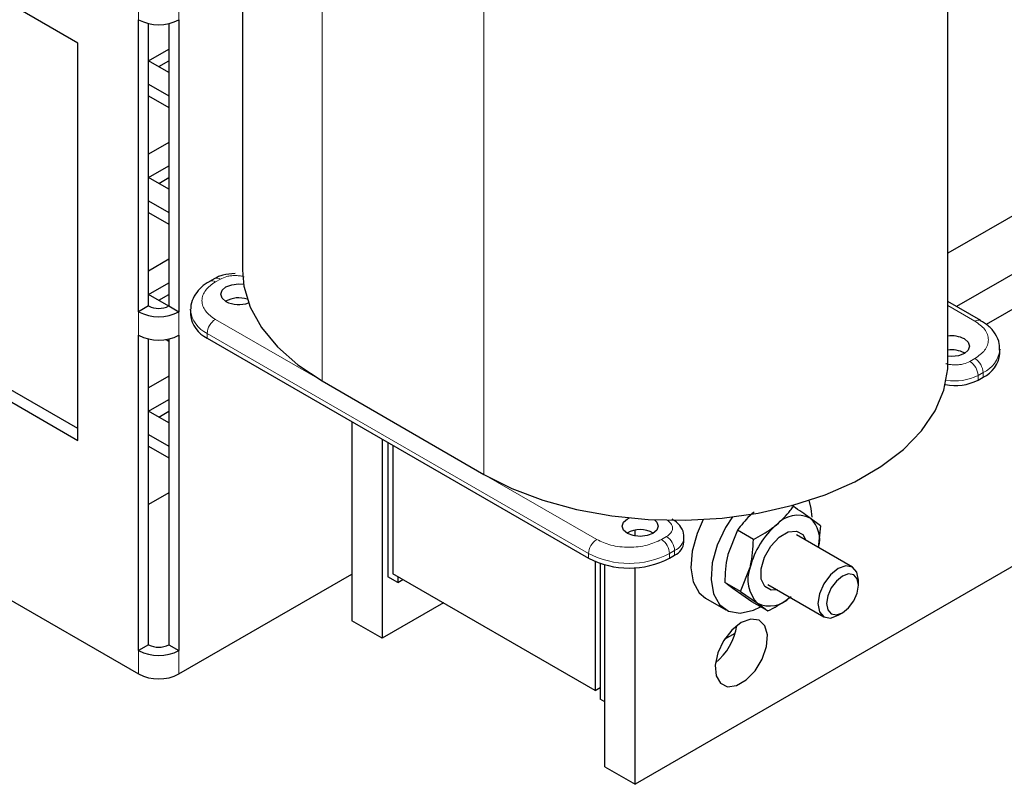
# Model space of a CAD drawing. Header units: millimetres. Extents: x 5 to 414, y 6 to 290.
# Tile 21 of 37: x 280 to 294, y 163 to 173. Entities that reach past the tile are written whole.
import ezdxf

# ---------------------------------------------------------------- set-up
doc = ezdxf.new("R2010")
doc.units = ezdxf.units.MM

msp = doc.modelspace()

# ---------------------------------------------------------------- linework, layer by layer
at = {"color": 7, "linetype": 'Continuous', "lineweight": 25}
for p, q in [((283.0953, 178.1834), (283.0953, 169.9029)), ((292.9581, 168.5966), (292.9581, 177.7419)), ((280.793, 173.0742), (278.7912, 174.2298)), ((281.6415, 169.3182), (281.6415, 173.4009)), ((281.7829, 169.3998), (281.7829, 173.3481)), ((282.0658, 173.3481), (282.0658, 169.3998)), ((282.2072, 173.4009), (282.2072, 169.3182)), ((280.793, 167.5217), (280.793, 173.0742)), ((298.1949, 173.1603), (292.9581, 170.1372)), ((281.7829, 172.8279), (282.0658, 172.9912)), ((306.4044, 173.0004), (288.5853, 162.7137)), ((282.0658, 172.6646), (281.7829, 172.8279)), ((281.9244, 172.7463), (282.0658, 172.8279)), ((298.9021, 172.7521), (293.08, 169.391)), ((281.7829, 172.5014), (282.0658, 172.3381)), ((299.3264, 172.5071), (293.4948, 169.1407)), ((281.7829, 172.338), (282.0658, 172.1748)), ((282.0658, 171.6849), (281.7829, 171.5217)), ((281.7829, 171.1951), (282.0658, 171.3584)), ((282.0658, 171.0318), (281.7829, 171.1951)), ((281.9244, 171.1134), (282.0658, 171.1951)), ((281.7829, 170.8685), (282.0658, 170.7053)), ((281.7829, 170.7052), (282.0658, 170.5419)), ((280.793, 167.685), (276.4089, 170.2158)), ((276.2675, 170.1342), (280.793, 167.5217)), ((282.0658, 170.0521), (281.7829, 169.8888)), ((282.707, 169.7843), (282.6363, 169.7434)), ((281.7829, 169.5623), (282.0658, 169.7256)), ((282.0651, 169.3994), (281.7829, 169.5623)), ((281.9244, 169.4806), (282.0658, 169.5623)), ((281.7829, 169.3998), (281.6415, 169.3182)), ((282.0658, 169.3998), (282.2072, 169.3182)), ((282.3689, 169.3436), (282.3691, 169.3538)), ((282.3689, 169.3436), (282.3689, 169.2783)), ((293.4171, 169.1965), (292.9581, 169.4614)), ((281.6415, 164.5822), (281.6415, 168.9915)), ((281.7829, 164.6639), (281.7829, 168.9388)), ((282.0268, 168.9316), (282.0658, 168.9091)), ((282.0658, 168.9388), (282.0658, 164.6639)), ((282.2072, 168.9915), (282.2072, 164.5822)), ((282.6032, 168.9517), (287.9348, 165.8739)), ((293.6845, 168.7966), (293.6843, 168.7864)), ((293.6845, 168.7313), (293.6845, 168.7966)), ((293.1886, 168.7436), (293.1953, 168.7395)), ((282.0658, 168.4193), (281.7829, 168.256)), ((293.3795, 168.3639), (293.4502, 168.4048)), ((284.2083, 168.3517), (286.4711, 167.0455)), ((281.7829, 167.9295), (282.0658, 168.0927)), ((282.0658, 167.7662), (281.7829, 167.9295)), ((281.9244, 167.8478), (282.0658, 167.9294)), ((284.6255, 167.7843), (284.6255, 164.9996)), ((281.7829, 167.6029), (282.0658, 167.4396)), ((285.0498, 167.5394), (285.0498, 164.7547)), ((276.149, 167.4264), (281.6415, 164.2556)), ((281.7829, 167.4396), (282.0658, 167.2763)), ((285.1275, 167.4945), (285.1275, 165.6161)), ((285.1983, 167.4536), (285.1983, 165.657)), ((282.0658, 166.7865), (281.7829, 166.6232)), ((290.798, 166.5964), (290.7729, 166.6109)), ((291.1794, 166.3249), (291.0329, 166.4352)), ((291.1794, 166.3249), (291.145, 166.0253)), ((288.5853, 166.1845), (288.5853, 166.2654)), ((289.2686, 166.0984), (289.2686, 166.1637)), ((290.0159, 166.2665), (289.8827, 165.9271)), ((290.2386, 166.138), (290.0159, 166.2665)), ((291.6237, 165.7489), (290.8415, 166.2004)), ((289.0661, 165.8739), (289.1368, 165.9147)), ((288.0267, 165.8283), (288.0267, 164.0242)), ((288.0974, 165.8015), (288.0974, 163.9017)), ((288.161, 162.9586), (288.161, 165.7822)), ((282.2072, 164.2556), (284.6255, 165.6517)), ((285.269, 165.5345), (285.1275, 165.6161)), ((288.0267, 164.0242), (285.1983, 165.657)), ((285.269, 165.6162), (285.269, 165.5345)), ((288.5853, 162.7137), (288.5853, 165.7412)), ((290.0606, 165.408), (290.1938, 165.7475)), ((285.269, 165.5345), (285.3397, 165.5753)), ((290.0606, 165.408), (289.8379, 165.5366)), ((290.4416, 165.5076), (291.2237, 165.0561)), ((291.7065, 165.4957), (291.7065, 165.5658)), ((290.2193, 165.2651), (289.9844, 165.4264)), ((290.0606, 165.408), (290.2955, 165.2467)), ((285.9055, 165.2487), (285.0498, 164.7547)), ((289.5703, 165.3178), (289.8531, 165.1545)), ((290.442, 165.1365), (290.2193, 165.2651)), ((291.4237, 165.0759), (291.4845, 165.111)), ((285.0498, 164.7547), (284.6255, 164.9996)), ((289.8352, 164.7416), (289.9854, 164.8283)), ((281.7829, 164.6639), (281.6415, 164.5822)), ((282.0658, 164.6639), (282.2072, 164.5822)), ((288.0267, 164.0242), (288.0974, 164.065)), ((288.161, 163.865), (288.0974, 163.9017)), ((288.161, 162.9586), (288.5853, 162.7137))]:
    msp.add_line(p, q, dxfattribs=at)
at = {"color": 7, "linetype": 'Continuous', "lineweight": 18}
for p, q in [((284.2083, 177.497), (284.2083, 168.3517)), ((286.4711, 176.1907), (286.4711, 167.0455)), ((281.6415, 173.7275), (281.6415, 173.4009)), ((282.2072, 173.7275), (282.2072, 173.4009)), ((282.787, 169.7763), (282.7163, 169.7355)), ((293.3371, 169.1885), (292.9581, 169.4073)), ((281.6415, 169.3182), (281.6415, 168.9915)), ((282.2072, 169.3182), (282.2072, 168.9915)), ((282.7163, 169.213), (284.2083, 168.3517)), ((287.9348, 165.9392), (282.6032, 169.0171)), ((282.6032, 169.0171), (282.6032, 168.9517)), ((293.2663, 168.6252), (293.3371, 168.666)), ((293.4502, 168.4701), (293.3795, 168.4293)), ((293.3795, 168.4293), (293.3795, 168.3639)), ((293.4502, 168.4701), (293.4502, 168.4048)), ((286.471, 167.0455), (288.0479, 166.1352)), ((288.953, 166.1352), (289.0237, 166.176)), ((287.9348, 165.9392), (287.9348, 165.8739)), ((289.1368, 165.98), (289.0661, 165.9392)), ((289.0661, 165.9392), (289.0661, 165.8739)), ((289.1368, 165.98), (289.1368, 165.9147)), ((281.6415, 164.5822), (281.6415, 164.2556)), ((282.2072, 164.5822), (282.2072, 164.2556))]:
    msp.add_line(p, q, dxfattribs=at)
at = {"color": 7, "linetype": 'Continuous', "lineweight": 25, "flags": 128}
for points in [[(283.0953, 169.9029), (283.1152, 169.6786), (283.2034, 169.3835), (283.3603, 169.0981), (283.583, 168.8277), (283.8675, 168.5774), (284.2083, 168.3517)], [(282.8648, 169.462), (282.8106, 169.5089), (282.7916, 169.5641), (282.8106, 169.6193), (282.8648, 169.6661), (282.9459, 169.6974), (283.0416, 169.7084), (283.1112, 169.7027)], [(293.1886, 168.9395), (293.2428, 168.8927), (293.2618, 168.8375), (293.2428, 168.7822), (293.1886, 168.7354), (293.1075, 168.7041), (293.0118, 168.6932), (292.9581, 168.6965)], [(286.4711, 167.0455), (286.862, 166.8487), (287.2956, 166.6845), (287.764, 166.5559), (288.2584, 166.4653), (288.7695, 166.4145), (289.2878, 166.4042), (289.8037, 166.4349), (290.3076, 166.5057), (290.7901, 166.6156), (291.2422, 166.7623), (291.6554, 166.9432), (292.0222, 167.1549), (292.3356, 167.3935), (292.5897, 167.6545), (292.78, 167.933), (292.9028, 168.2239), (292.9558, 168.5218), (292.9581, 168.5966)], [(291.0599, 166.4495), (291.0488, 166.5683), (291.0175, 166.6835)], [(289.9464, 166.4538), (289.8485, 166.3014), (289.7336, 166.0566), (289.6646, 165.8092), (289.6466, 165.5774), (289.6811, 165.3785), (289.7654, 165.2272), (289.8932, 165.1348), (290.0552, 165.108), (290.2393, 165.149), (290.3389, 165.196)], [(288.4792, 166.2209), (288.425, 166.2677), (288.406, 166.3229), (288.425, 166.3782), (288.4792, 166.425), (288.5007, 166.436)], [(288.8555, 166.4099), (288.887, 166.3782), (288.906, 166.3229), (288.887, 166.2677), (288.8328, 166.2209), (288.7517, 166.1896), (288.656, 166.1786), (288.5603, 166.1896), (288.4792, 166.2209)], [(289.5379, 166.4139), (289.4507, 166.2199), (289.3817, 165.9724), (289.3638, 165.7407), (289.3982, 165.5418), (289.4825, 165.3905), (289.5703, 165.3178)], [(290.5732, 165.4316), (290.4881, 165.4279), (290.3983, 165.4776), (290.349, 165.5826), (290.3477, 165.7269), (290.3945, 165.8887), (290.4825, 166.0431), (290.598, 166.1668)], [(290.598, 166.1668), (290.7237, 166.2408), (290.8403, 166.254), (290.9301, 166.2043), (290.9731, 166.1245)], [(291.7065, 165.5658), (291.685, 165.6783), (291.6237, 165.7489), (291.5319, 165.7667), (291.4237, 165.7291)], [(291.4237, 165.7291), (291.3155, 165.6418), (291.2237, 165.518), (291.1624, 165.3766), (291.1409, 165.2392), (291.1624, 165.1267), (291.2237, 165.0561), (291.3155, 165.0383), (291.4237, 165.0759), (291.4237, 165.0759)], [(291.4844, 165.6239), (291.3994, 165.5553), (291.3274, 165.4581), (291.2792, 165.3471), (291.2623, 165.2392), (291.2792, 165.1508), (291.3274, 165.0954), (291.3994, 165.0814), (291.4844, 165.111), (291.5694, 165.1795), (291.6415, 165.2767), (291.6896, 165.3877), (291.7065, 165.4957), (291.6896, 165.584), (291.6415, 165.6395), (291.5694, 165.6535), (291.4844, 165.6239)], [(290.0702, 164.9754), (289.9374, 164.87), (289.8225, 164.7215), (289.7411, 164.55), (289.7041, 164.3786), (289.7166, 164.2304), (289.7768, 164.1255), (289.8767, 164.078), (290.0027, 164.0944), (290.1378, 164.1724), (290.2638, 164.3015), (290.3637, 164.4643), (290.4239, 164.6387), (290.4364, 164.8013), (290.3994, 164.93), (290.3179, 165.0075), (290.2031, 165.0234), (290.0702, 164.9754)]]:
    msp.add_lwpolyline(points, dxfattribs=at)
at = {"color": 7, "linetype": 'Continuous', "lineweight": 25}
for centre, radius, start, end in [((281.9244, 173.9467), 0.6148, 242.60967, 297.39033), ((283.0424, 169.1349), 0.379, 71.65319, 119.10488), ((281.9244, 169.6727), 0.3074, 242.60967, 297.39033), ((283.043, 169.811), 0.3918, 242.94879, 290.38653), ((281.9244, 169.864), 0.6148, 242.60967, 297.39033), ((282.7692, 169.3182), 0.4024, 185.6948, 245.62534), ((281.9244, 169.5374), 0.6148, 242.60967, 297.39033), ((293.012, 168.5954), 0.3868, 62.83139, 98.01188), ((293.012, 168.3995), 0.3868, 62.83139, 98.01188), ((293.2841, 168.7712), 0.4024, 294.37466, 354.3052), ((293.061, 168.9808), 0.6942, 258.55535, 297.30694), ((290.86, 166.0752), 0.3993, 64.34165, 138.14273), ((291.3056, 165.4691), 1.146, 130.41739, 165.94439), ((290.7559, 166.132), 0.4106, 344.39697, 47.58759), ((288.656, 165.9128), 0.3621, 59.54613, 120.45387), ((289.0434, 166.1209), 0.2263, 294.37466, 354.3052), ((288.5004, 166.9657), 1.2296, 242.60967, 297.39033), ((290.6319, 165.5757), 0.4705, 158.58922, 224.36359), ((290.4673, 165.6002), 0.393, 244.07557, 316.30366), ((289.1859, 165.0613), 0.8324, 308.82577, 351.17961), ((281.9244, 164.9368), 0.3074, 242.60967, 297.39033), ((281.9244, 165.1281), 0.6148, 242.60967, 297.39033), ((281.9244, 164.8015), 0.6148, 242.60967, 297.39033)]:
    msp.add_arc(centre, radius, start, end, dxfattribs=at)
at = {"color": 7, "linetype": 'Continuous', "lineweight": 18}
for centre, radius, start, end in [((282.6693, 169.6697), 0.0809, 54.47392, 113.26377), ((282.74, 169.7105), 0.0809, 54.46509, 113.36391), ((282.7692, 169.3836), 0.4024, 185.6948, 245.62534), ((282.8488, 169.0059), 0.2459, 122.60548, 177.39452), ((293.3841, 169.1226), 0.081, 66.99202, 125.50346), ((293.2814, 168.8398), 0.4064, 294.53795, 352.45367), ((293.2046, 168.4589), 0.2459, 2.60548, 57.39452), ((293.1339, 168.4181), 0.2459, 2.60548, 57.39452), ((293.0615, 169.0449), 0.6929, 259.60724, 297.31622), ((288.8912, 165.9689), 0.2459, 2.60548, 57.39452), ((289.0481, 166.1826), 0.2212, 293.64454, 355.55483), ((288.1804, 165.928), 0.2459, 122.60548, 177.39452), ((288.8205, 165.928), 0.2459, 2.60548, 57.39452), ((288.5004, 167.031), 1.2296, 242.60967, 297.39033)]:
    msp.add_arc(centre, radius, start, end, dxfattribs=at)
at = {"color": 7, "linetype": 'Continuous', "lineweight": 25}
for points, knots in [([(278.0934, 171.3388), (278.1694, 171.6239), (278.3895, 172.4492), (278.7196, 173.8432), (279.069, 175.5317), (279.3729, 177.2554), (279.632, 179.0124), (279.8458, 180.8016), (280.0143, 182.6217), (280.1373, 184.4713), (280.2132, 186.3164), (280.2382, 187.712), (280.2396, 188.4799), (280.2399, 188.6414)], [0, 0, 0, 0, 0.0542153, 0.1569709, 0.2597406, 0.3625284, 0.4653305, 0.5681438, 0.6709653, 0.7737925, 0.8766233, 0.9740535, 1, 1, 1, 1]), ([(282.6383, 169.7419), (282.6264, 169.7358), (282.5729, 169.7084), (282.4952, 169.6415), (282.4157, 169.5381), (282.371, 169.4378), (282.3746, 169.3752), (282.3757, 169.3568)], [0, 0, 0, 0, 0.073968, 0.3344802, 0.6036652, 0.8834862, 1, 1, 1, 1]), ([(282.9921, 169.8547), (282.934, 169.8502), (282.8536, 169.844), (282.7606, 169.8131), (282.7261, 169.7924), (282.7091, 169.7822)], [0, 0, 0, 0, 0.56807347, 0.78674071, 1, 1, 1, 1]), ([(293.6777, 168.7835), (293.6793, 168.8133), (293.6834, 168.8924), (293.6262, 169.0122), (293.5357, 169.1211), (293.4517, 169.1719), (293.4144, 169.1944)], [0, 0, 0, 0, 0.1783171, 0.4731687, 0.7659781, 1, 1, 1, 1]), ([(290.5625, 166.3417), (290.6314, 166.4058), (290.719, 166.4875), (290.7841, 166.5772), (290.798, 166.5964)], [0, 0, 0, 0, 0.785364, 1, 1, 1, 1]), ([(291.0329, 166.4352), (291.0283, 166.4384), (290.9633, 166.4846), (290.8777, 166.5425), (290.798, 166.5964)], [0, 0, 0, 0, 0.0701742, 1, 1, 1, 1]), ([(290.2514, 166.5213), (290.2297, 166.5028), (290.1372, 166.424), (290.0685, 166.3348), (290.0159, 166.2665)], [0, 0, 0, 0, 0.2347062, 1, 1, 1, 1]), ([(289.2643, 166.1662), (289.2655, 166.1759), (289.2715, 166.2248), (289.2295, 166.3119), (289.1666, 166.384), (289.1153, 166.4119), (289.102, 166.4191)], [0, 0, 0, 0, 0.0925604, 0.46744353, 0.86275004, 1, 1, 1, 1]), ([(290.2386, 166.138), (290.3273, 166.1854), (290.4431, 166.2474), (290.5398, 166.3237), (290.5625, 166.3417)], [0, 0, 0, 0, 0.7652938, 1, 1, 1, 1]), ([(290.1938, 165.7475), (290.1959, 165.7561), (290.2253, 165.8797), (290.2322, 166.0135), (290.2386, 166.138)], [0, 0, 0, 0, 0.0701742, 1, 1, 1, 1]), ([(289.8827, 165.9271), (289.8807, 165.9184), (289.8512, 165.7948), (289.8443, 165.661), (289.8379, 165.5366)], [0, 0, 0, 0, 0.07017422, 1, 1, 1, 1]), ([(289.9844, 165.4264), (289.9799, 165.4296), (289.9161, 165.475), (289.8756, 165.5069), (289.8379, 165.5366)], [0, 0, 0, 0, 0.0701742, 1, 1, 1, 1]), ([(290.442, 165.1365), (290.5306, 165.184), (290.6464, 165.246), (290.7431, 165.3223), (290.7659, 165.3402)], [0, 0, 0, 0, 0.7652938, 1, 1, 1, 1]), ([(290.2955, 165.2467), (290.3, 165.2436), (290.3637, 165.1981), (290.4043, 165.1662), (290.442, 165.1365)], [0, 0, 0, 0, 0.0701742, 1, 1, 1, 1])]:
    msp.add_open_spline(points, degree=3, knots=knots, dxfattribs=at)
at = {"color": 7, "linetype": 'Continuous', "lineweight": 18}
for points, knots in [([(283.1183, 169.8073), (283.1147, 169.8088), (283.095, 169.8169), (283.0507, 169.8225), (282.9923, 169.8267), (282.9329, 169.823), (282.8597, 169.8102), (282.8156, 169.7897), (282.787, 169.7763)], [0, 0, 0, 0, 0.0372864, 0.2020436, 0.3670996, 0.5318569, 0.696913, 1, 1, 1, 1]), ([(282.7163, 169.7355), (282.6655, 169.6992), (282.587, 169.643), (282.5379, 169.5496), (282.5244, 169.4743), (282.5379, 169.399), (282.587, 169.3055), (282.6655, 169.2494), (282.7163, 169.213)], [0, 0, 0, 0, 0.23944295, 0.36966796, 0.49999995, 0.63022502, 0.76055705, 1, 1, 1, 1]), ([(293.3371, 168.666), (293.3879, 168.7024), (293.4664, 168.7585), (293.5155, 168.8519), (293.529, 168.9273), (293.5155, 169.0026), (293.4664, 169.096), (293.3879, 169.1522), (293.3371, 169.1885)], [0, 0, 0, 0, 0.2394429, 0.369668, 0.5, 0.630225, 0.7605571, 1, 1, 1, 1]), ([(292.9273, 168.5973), (292.9334, 168.5947), (292.9555, 168.5853), (293.0025, 168.579), (293.0611, 168.5749), (293.1204, 168.5786), (293.1937, 168.5914), (293.2378, 168.6119), (293.2663, 168.6252)], [0, 0, 0, 0, 0.06181594, 0.22237515, 0.38322559, 0.54378493, 0.70463549, 1, 1, 1, 1]), ([(289.0237, 166.176), (289.0467, 166.1925), (289.0823, 166.2179), (289.1046, 166.2602), (289.1107, 166.2943), (289.1046, 166.3285), (289.0823, 166.3708), (289.0467, 166.3963), (289.0237, 166.4127)], [0, 0, 0, 0, 0.2394429, 0.3696034, 0.4999999, 0.6301604, 0.7605571, 1, 1, 1, 1]), ([(288.0479, 166.1352), (288.1109, 166.1058), (288.2081, 166.0605), (288.3699, 166.0322), (288.5004, 166.0244), (288.6309, 166.0322), (288.7927, 166.0605), (288.89, 166.1058), (288.953, 166.1352)], [0, 0, 0, 0, 0.2394429, 0.369668, 0.5, 0.630225, 0.7605571, 1, 1, 1, 1])]:
    msp.add_open_spline(points, degree=3, knots=knots, dxfattribs=at)

doc.saveas('drawing.dxf')
